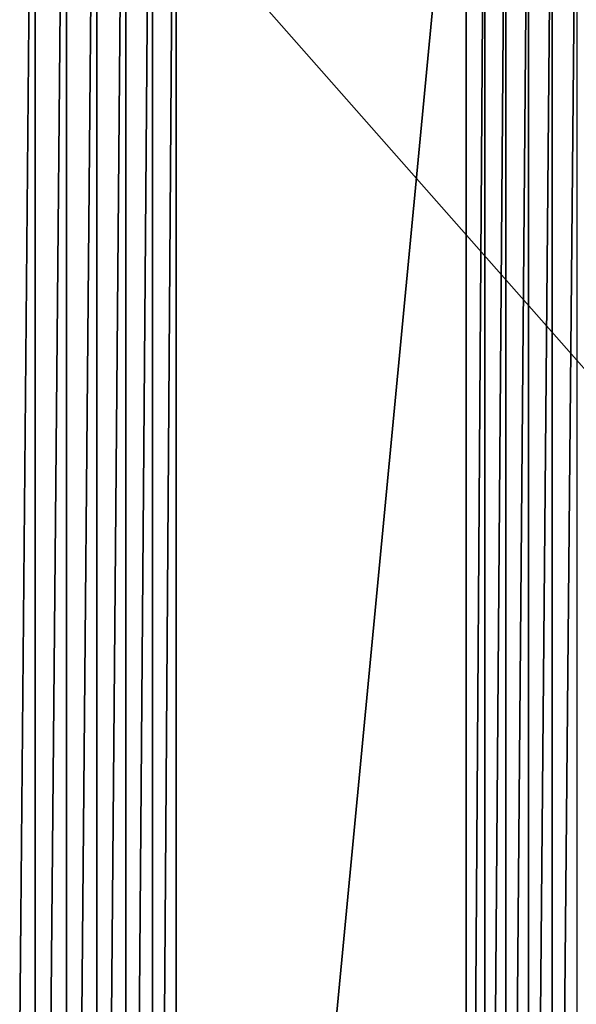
# Model space of a CAD drawing. Header units: metres. Extents: x -86 to 86, y -57 to 57.
# Tile 105 of 256: x -37 to -19, y 1 to 32. Entities that reach past the tile are written whole.
import ezdxf

# ---------------------------------------------------------------- set-up
doc = ezdxf.new("R2010")
doc.units = ezdxf.units.M
doc.layers.add('solid_125286', color=7, linetype='CONTINUOUS')

msp = doc.modelspace()

# ---------------------------------------------------------------- linework, layer by layer
at = {"layer": 'solid_125286'}
for points in [[(-36.251736, 54.994247, -2), (-36.251842, -54.994244, -2), (-37.237957, -54.868595, -2)], [(-36.251736, 54.994247, -2), (-37.237957, -54.868595, -2), (-37.237858, 54.868614, -2)], [(-35.258888, 54.955368, -2), (-36.251842, -54.994244, -2), (-36.251736, 54.994247, -2)], [(-35.258888, 54.955368, -2), (-35.258972, -54.955376, -2), (-36.251842, -54.994244, -2)], [(-34.285557, 54.753021, -2), (-35.258972, -54.955376, -2), (-35.258888, 54.955368, -2)], [(-34.285557, 54.753021, -2), (-34.285618, -54.75304, -2), (-35.258972, -54.955376, -2)], [(-33.359474, 54.392982, -2), (-34.285618, -54.75304, -2), (-34.285557, 54.753021, -2)], [(-33.359474, 54.392982, -2), (-33.359512, -54.393002, -2), (-34.285618, -54.75304, -2)], [(-32.505146, 53.884754, -2), (-33.359512, -54.393002, -2), (-33.359474, 54.392982, -2)], [(-32.505146, 53.884754, -2), (-32.505161, -53.884766, -2), (-33.359512, -54.393002, -2)], [(-32.505146, 53.884754, -2), (-31.746595, 53.242641, -2), (-32.505161, -53.884766, -2)], [(-31.746595, 53.242641, -2), (-31.746595, -53.242641, -2), (-32.505161, -53.884766, -2)], [(-22.46842, 43.964466, -2), (-31.746595, -53.242641, -2), (-31.746595, 53.242641, -2)], [(-22.46842, 43.964466, -2), (-22.46842, -43.964466, -2), (-31.746595, -53.242641, -2)], [(-21.871881, 43.454975, -2), (-22.46842, -43.964466, -2), (-22.46842, 43.964466, -2)], [(-21.871881, 43.454975, -2), (-21.871881, -43.454975, -2), (-22.46842, -43.964466, -2)], [(-21.202988, 43.045082, -2), (-21.871881, -43.454975, -2), (-21.871881, 43.454975, -2)], [(-21.202988, 43.045082, -2), (-21.202988, -43.045082, -2), (-21.871881, -43.454975, -2)], [(-20.477783, 42.744694, -2), (-21.202988, -43.045082, -2), (-21.202988, 43.045082, -2)], [(-20.477783, 42.744694, -2), (-20.477783, -42.744694, -2), (-21.202988, -43.045082, -2)], [(-19.714966, 42.561554, -2), (-20.477783, -42.744694, -2), (-20.477783, 42.744694, -2)], [(-19.714966, 42.561554, -2), (-19.714966, -42.561554, -2), (-20.477783, -42.744694, -2)], [(-19.714966, 42.561554, -2), (-18.932886, 42.5, -2), (-19.714966, -42.561554, -2)], [(37.5, -42.5, 105), (-37.5, 42.5, 105), (-37.5, -42.5, 105)], [(37.5, -42.5, 105), (37.5, 42.5, 105), (-37.5, 42.5, 105)], [(-19.714966, -42.561554, -2), (-18.932886, 42.5, -2), (-18.932886, -42.5, -2)]]:
    msp.add_3dface(points, dxfattribs=at)

doc.saveas('drawing.dxf')
